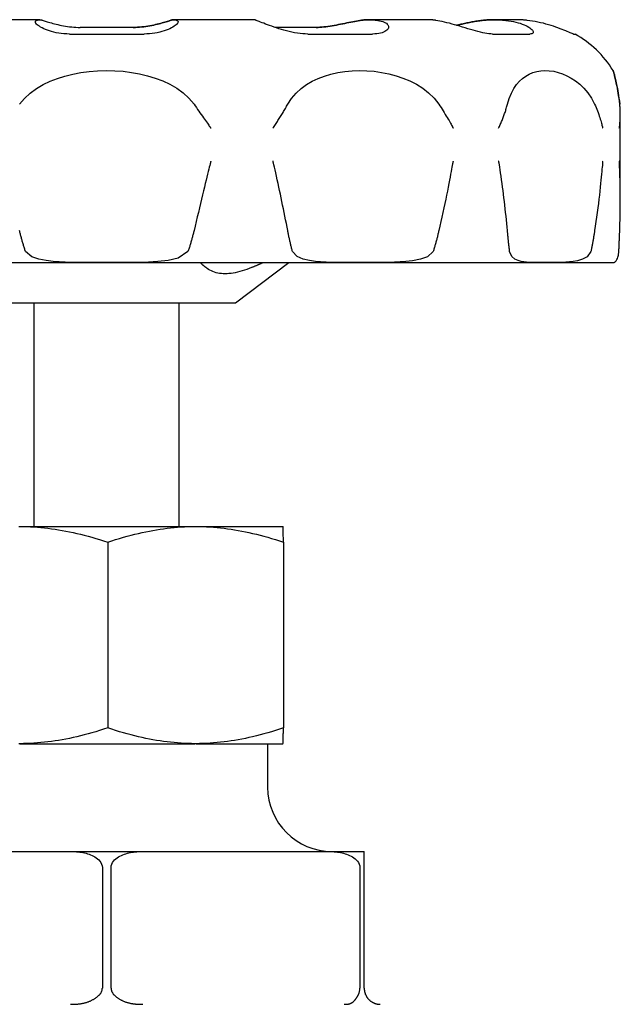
# Model space of a CAD drawing. Header units: millimetres. Extents: x 84 to 3814, y -7 to 443.
# Tile 6 of 8: x 441 to 478, y 257 to 318. Entities that reach past the tile are written whole.
import ezdxf

# ---------------------------------------------------------------- set-up
doc = ezdxf.new("R2010")
doc.units = ezdxf.units.MM
doc.layers.add('DETAIL', color=2, linetype='Continuous')

msp = doc.modelspace()

# ---------------------------------------------------------------- linework, layer by layer
at = {"layer": 'DETAIL'}
for p, q in [((441.764, 318.301), (436.837, 318.301)), ((450.101, 318.301), (450.095, 318.301)), ((455.027, 318.301), (450.101, 318.301)), ((462.247, 318.301), (462.243, 318.301)), ((465.853, 318.301), (462.247, 318.301)), ((470.021, 318.301), (470.019, 318.301)), ((471.34, 318.301), (470.021, 318.301)), ((447.577, 317.821), (444.287, 317.821)), ((458.952, 317.821), (456.382, 317.821)), ((443.612, 317.411), (448.253, 317.411)), ((458.427, 317.411), (462.446, 317.411)), ((469.892, 317.411), (472.212, 317.411)), ((474.937, 317.411), (475.03, 317.411)), ((477.84, 307.056), (477.84, 312.407)), ((414.467, 303.201), (477.392, 303.201)), ((453.93, 300.701), (457.252, 303.201)), ((437.93, 300.701), (453.93, 300.701)), ((441.43, 286.801), (441.43, 300.701)), ((450.43, 286.801), (450.43, 300.701)), ((440.465, 286.801), (440.534, 286.801)), ((440.534, 286.801), (451.415, 286.801)), ((451.415, 286.801), (451.483, 286.801)), ((451.483, 286.801), (456.88, 286.801)), ((456.88, 286.801), (456.88, 286.801)), ((445.989, 285.823), (445.989, 274.279)), ((456.909, 285.823), (456.909, 274.279)), ((440.534, 273.301), (440.465, 273.301)), ((440.534, 273.301), (451.415, 273.301)), ((451.483, 273.301), (451.415, 273.301)), ((451.483, 273.301), (456.88, 273.301)), ((455.93, 273.301), (455.93, 270.601)), ((456.88, 273.301), (456.88, 273.301)), ((432.185, 266.601), (443.674, 266.601)), ((443.674, 266.601), (448.185, 266.601)), ((448.185, 266.601), (459.674, 266.601)), ((459.674, 266.601), (461.93, 266.601)), ((461.93, 265.601), (461.93, 266.601)), ((445.658, 265.601), (445.658, 258.101)), ((446.201, 258.101), (446.201, 265.601)), ((461.658, 265.601), (461.658, 258.101)), ((461.93, 258.101), (461.93, 265.601))]:
    msp.add_line(p, q, dxfattribs=at)
at = {"layer": 'DETAIL', "flags": 128}
for points in [[(443.612, 317.411), (443.442, 317.414), (443.274, 317.424), (443.11, 317.441), (442.949, 317.463), (442.794, 317.491), (442.645, 317.524), (442.503, 317.562), (442.368, 317.603), (442.241, 317.647), (442.123, 317.693), (442.014, 317.742), (441.914, 317.791), (441.824, 317.841), (441.744, 317.89), (441.675, 317.939), (441.616, 317.986), (441.569, 318.032), (441.533, 318.075), (441.509, 318.115), (441.497, 318.152), (441.497, 318.186), (441.51, 318.215), (441.536, 318.24), (441.574, 318.261)], [(441.574, 318.261), (441.588, 318.267), (441.602, 318.272), (441.616, 318.277), (441.63, 318.281), (441.644, 318.285), (441.658, 318.289), (441.672, 318.292), (441.685, 318.294), (441.699, 318.296), (441.713, 318.298), (441.726, 318.299), (441.74, 318.3), (441.753, 318.301), (441.766, 318.301), (441.78, 318.301), (441.793, 318.3), (441.807, 318.299), (441.82, 318.297), (441.834, 318.296), (441.847, 318.293), (441.861, 318.29), (441.875, 318.287), (441.889, 318.284), (441.903, 318.28)], [(441.903, 318.28), (441.941, 318.268), (441.987, 318.254), (442.039, 318.237), (442.099, 318.218), (442.165, 318.197), (442.237, 318.175), (442.316, 318.151), (442.4, 318.126), (442.49, 318.1), (442.584, 318.073), (442.684, 318.046), (442.789, 318.02), (442.898, 317.993), (443.011, 317.967), (443.128, 317.943), (443.248, 317.92), (443.371, 317.898), (443.498, 317.879), (443.627, 317.862), (443.757, 317.847), (443.888, 317.836), (444.021, 317.828), (444.154, 317.823), (444.287, 317.821)], [(447.577, 317.821), (447.711, 317.823), (447.844, 317.828), (447.976, 317.836), (448.108, 317.847), (448.239, 317.862), (448.368, 317.879), (448.494, 317.898), (448.617, 317.92), (448.737, 317.943), (448.854, 317.968), (448.967, 317.993), (449.076, 318.02), (449.181, 318.047), (449.281, 318.073), (449.376, 318.1), (449.465, 318.126), (449.55, 318.151), (449.628, 318.175), (449.7, 318.197), (449.766, 318.218), (449.825, 318.237), (449.878, 318.254), (449.924, 318.268), (449.962, 318.28)], [(449.956, 318.28), (449.918, 318.268), (449.873, 318.254), (449.82, 318.237), (449.761, 318.218), (449.695, 318.198), (449.623, 318.175), (449.544, 318.151), (449.46, 318.126), (449.371, 318.1), (449.276, 318.074), (449.177, 318.047), (449.072, 318.02), (448.964, 317.994), (448.851, 317.968), (448.734, 317.943), (448.614, 317.92), (448.491, 317.899), (448.365, 317.879), (448.237, 317.862), (448.107, 317.848), (447.975, 317.836), (447.843, 317.828), (447.71, 317.823), (447.577, 317.821)], [(450.291, 318.261), (450.329, 318.24), (450.355, 318.215), (450.368, 318.186), (450.368, 318.152), (450.356, 318.115), (450.332, 318.075), (450.296, 318.032), (450.249, 317.986), (450.19, 317.939), (450.121, 317.89), (450.041, 317.84), (449.951, 317.791), (449.851, 317.741), (449.742, 317.693), (449.624, 317.647), (449.497, 317.603), (449.363, 317.562), (449.221, 317.524), (449.071, 317.491), (448.916, 317.463), (448.756, 317.441), (448.592, 317.424), (448.424, 317.414), (448.253, 317.411)], [(450.095, 318.301), (450.09, 318.301), (450.084, 318.301), (450.078, 318.301), (450.073, 318.3), (450.067, 318.3), (450.061, 318.3), (450.056, 318.299), (450.05, 318.299), (450.044, 318.298), (450.038, 318.297), (450.033, 318.297), (450.027, 318.296), (450.021, 318.295), (450.015, 318.294), (450.009, 318.293), (450.003, 318.292), (449.998, 318.29), (449.992, 318.289), (449.986, 318.288), (449.98, 318.286), (449.974, 318.285), (449.968, 318.283), (449.962, 318.281), (449.956, 318.28)], [(449.962, 318.28), (449.976, 318.284), (449.99, 318.287), (450.004, 318.29), (450.017, 318.293), (450.031, 318.296), (450.045, 318.297), (450.058, 318.299), (450.072, 318.3), (450.085, 318.301), (450.099, 318.301), (450.112, 318.301), (450.125, 318.3), (450.139, 318.299), (450.152, 318.298), (450.166, 318.296), (450.18, 318.294), (450.193, 318.292), (450.207, 318.289), (450.221, 318.285), (450.235, 318.281), (450.249, 318.277), (450.263, 318.272), (450.277, 318.267), (450.291, 318.261)], [(455.217, 318.261), (455.209, 318.265), (455.201, 318.268), (455.193, 318.271), (455.185, 318.274), (455.177, 318.276), (455.169, 318.279), (455.161, 318.281), (455.153, 318.284), (455.145, 318.286), (455.137, 318.288), (455.129, 318.29), (455.121, 318.291), (455.113, 318.293), (455.105, 318.294), (455.097, 318.296), (455.089, 318.297), (455.081, 318.298), (455.074, 318.299), (455.066, 318.299), (455.058, 318.3), (455.05, 318.3), (455.043, 318.301), (455.035, 318.301), (455.027, 318.301)], [(458.427, 317.411), (458.269, 317.414), (458.106, 317.424), (457.942, 317.441), (457.775, 317.463), (457.607, 317.491), (457.438, 317.524), (457.27, 317.562), (457.104, 317.603), (456.941, 317.647), (456.78, 317.693), (456.623, 317.742), (456.471, 317.791), (456.324, 317.84), (456.183, 317.89), (456.048, 317.939), (455.919, 317.986), (455.798, 318.032), (455.686, 318.075), (455.582, 318.115), (455.488, 318.152), (455.404, 318.186), (455.33, 318.215), (455.268, 318.24), (455.217, 318.261)], [(458.952, 317.821), (459.065, 317.823), (459.181, 317.828), (459.301, 317.836), (459.424, 317.847), (459.549, 317.862), (459.677, 317.879), (459.806, 317.898), (459.937, 317.92), (460.067, 317.943), (460.199, 317.968), (460.33, 317.993), (460.461, 318.02), (460.591, 318.047), (460.72, 318.073), (460.848, 318.1), (460.974, 318.126), (461.097, 318.151), (461.218, 318.175), (461.336, 318.197), (461.45, 318.218), (461.561, 318.237), (461.668, 318.254), (461.77, 318.268), (461.867, 318.28)], [(461.862, 318.28), (461.765, 318.268), (461.663, 318.254), (461.557, 318.237), (461.446, 318.218), (461.332, 318.198), (461.214, 318.175), (461.093, 318.151), (460.97, 318.126), (460.845, 318.1), (460.718, 318.074), (460.589, 318.047), (460.459, 318.02), (460.328, 317.994), (460.197, 317.968), (460.066, 317.943), (459.935, 317.92), (459.805, 317.899), (459.676, 317.879), (459.548, 317.862), (459.423, 317.848), (459.3, 317.836), (459.181, 317.828), (459.065, 317.823), (458.952, 317.821)], [(462.243, 318.301), (462.227, 318.301), (462.212, 318.301), (462.196, 318.301), (462.181, 318.3), (462.165, 318.3), (462.15, 318.3), (462.134, 318.299), (462.118, 318.299), (462.103, 318.298), (462.087, 318.297), (462.071, 318.297), (462.055, 318.296), (462.039, 318.295), (462.023, 318.294), (462.007, 318.293), (461.991, 318.292), (461.975, 318.29), (461.959, 318.289), (461.943, 318.288), (461.927, 318.286), (461.911, 318.285), (461.895, 318.283), (461.879, 318.281), (461.862, 318.28)], [(461.867, 318.28), (461.905, 318.284), (461.943, 318.287), (461.981, 318.29), (462.018, 318.293), (462.056, 318.296), (462.093, 318.297), (462.13, 318.299), (462.167, 318.3), (462.204, 318.301), (462.24, 318.301), (462.276, 318.301), (462.313, 318.3), (462.35, 318.299), (462.387, 318.298), (462.424, 318.296), (462.461, 318.294), (462.499, 318.292), (462.537, 318.289), (462.575, 318.285), (462.613, 318.281), (462.651, 318.277), (462.689, 318.272), (462.728, 318.267), (462.766, 318.261)], [(462.766, 318.261), (462.883, 318.24), (462.989, 318.215), (463.085, 318.186), (463.17, 318.152), (463.244, 318.115), (463.306, 318.075), (463.356, 318.032), (463.395, 317.986), (463.422, 317.939), (463.437, 317.89), (463.44, 317.84), (463.431, 317.791), (463.41, 317.741), (463.378, 317.693), (463.334, 317.647), (463.278, 317.603), (463.211, 317.562), (463.133, 317.524), (463.043, 317.491), (462.942, 317.463), (462.832, 317.441), (462.712, 317.424), (462.583, 317.414), (462.446, 317.411)], [(466.372, 318.261), (466.35, 318.265), (466.328, 318.268), (466.306, 318.271), (466.284, 318.274), (466.262, 318.276), (466.24, 318.279), (466.218, 318.281), (466.196, 318.284), (466.174, 318.286), (466.152, 318.288), (466.13, 318.29), (466.108, 318.291), (466.087, 318.293), (466.065, 318.294), (466.044, 318.296), (466.022, 318.297), (466.001, 318.298), (465.979, 318.299), (465.958, 318.299), (465.937, 318.3), (465.916, 318.3), (465.895, 318.301), (465.874, 318.301), (465.853, 318.301)], [(469.892, 317.411), (469.79, 317.414), (469.677, 317.424), (469.556, 317.441), (469.426, 317.463), (469.29, 317.491), (469.147, 317.524), (468.998, 317.562), (468.845, 317.603), (468.688, 317.647), (468.529, 317.694), (468.366, 317.742), (468.203, 317.791), (468.038, 317.841), (467.873, 317.89), (467.708, 317.939), (467.545, 317.986), (467.384, 318.032), (467.224, 318.075), (467.069, 318.115), (466.917, 318.152), (466.771, 318.186), (466.631, 318.215), (466.498, 318.24), (466.372, 318.261)], [(469.499, 318.28), (469.421, 318.273), (469.341, 318.265), (469.262, 318.256), (469.182, 318.247), (469.102, 318.236), (469.022, 318.225), (468.941, 318.213), (468.861, 318.201), (468.781, 318.187), (468.702, 318.174), (468.622, 318.159), (468.543, 318.144), (468.465, 318.129), (468.387, 318.114), (468.31, 318.098), (468.233, 318.082), (468.157, 318.065), (468.083, 318.049), (468.009, 318.033), (467.936, 318.017), (467.865, 318), (467.794, 317.985), (467.725, 317.969), (467.657, 317.954)], [(467.658, 317.954), (467.726, 317.969), (467.795, 317.984), (467.865, 318), (467.937, 318.016), (468.01, 318.032), (468.084, 318.049), (468.158, 318.065), (468.234, 318.081), (468.31, 318.097), (468.388, 318.113), (468.466, 318.129), (468.544, 318.144), (468.623, 318.159), (468.702, 318.173), (468.782, 318.187), (468.863, 318.201), (468.943, 318.213), (469.023, 318.225), (469.104, 318.236), (469.184, 318.247), (469.264, 318.256), (469.343, 318.265), (469.423, 318.273), (469.501, 318.28)], [(470.019, 318.301), (469.998, 318.301), (469.977, 318.301), (469.956, 318.301), (469.934, 318.3), (469.913, 318.3), (469.892, 318.3), (469.87, 318.299), (469.849, 318.299), (469.827, 318.298), (469.806, 318.297), (469.784, 318.297), (469.763, 318.296), (469.741, 318.295), (469.719, 318.294), (469.697, 318.293), (469.676, 318.292), (469.654, 318.29), (469.632, 318.289), (469.61, 318.288), (469.588, 318.286), (469.566, 318.285), (469.544, 318.283), (469.521, 318.281), (469.499, 318.28)], [(469.501, 318.28), (469.553, 318.284), (469.605, 318.287), (469.657, 318.29), (469.708, 318.293), (469.76, 318.296), (469.811, 318.297), (469.861, 318.299), (469.912, 318.3), (469.962, 318.301), (470.011, 318.301), (470.061, 318.301), (470.111, 318.3), (470.161, 318.299), (470.211, 318.298), (470.262, 318.296), (470.313, 318.294), (470.365, 318.292), (470.416, 318.289), (470.468, 318.285), (470.52, 318.281), (470.572, 318.277), (470.625, 318.272), (470.677, 318.267), (470.73, 318.261)], [(470.73, 318.261), (470.894, 318.24), (471.053, 318.215), (471.206, 318.186), (471.353, 318.152), (471.492, 318.115), (471.624, 318.075), (471.747, 318.032), (471.861, 317.986), (471.966, 317.939), (472.062, 317.89), (472.147, 317.84), (472.221, 317.791), (472.286, 317.741), (472.339, 317.693), (472.38, 317.647), (472.41, 317.603), (472.429, 317.562), (472.435, 317.524), (472.429, 317.491), (472.41, 317.463), (472.379, 317.441), (472.336, 317.424), (472.28, 317.414), (472.212, 317.411)], [(472.049, 318.261), (472.019, 318.265), (471.989, 318.268), (471.959, 318.271), (471.928, 318.274), (471.898, 318.276), (471.868, 318.279), (471.838, 318.281), (471.808, 318.284), (471.778, 318.286), (471.749, 318.288), (471.719, 318.29), (471.689, 318.291), (471.66, 318.293), (471.63, 318.294), (471.601, 318.296), (471.571, 318.297), (471.542, 318.298), (471.513, 318.299), (471.484, 318.299), (471.455, 318.3), (471.426, 318.3), (471.397, 318.301), (471.369, 318.301), (471.34, 318.301)], [(474.937, 317.411), (474.917, 317.414), (474.885, 317.424), (474.84, 317.441), (474.783, 317.463), (474.715, 317.491), (474.636, 317.524), (474.547, 317.562), (474.448, 317.603), (474.34, 317.647), (474.224, 317.693), (474.099, 317.742), (473.968, 317.791), (473.829, 317.841), (473.685, 317.89), (473.535, 317.939), (473.38, 317.986), (473.22, 318.032), (473.058, 318.075), (472.892, 318.115), (472.724, 318.152), (472.555, 318.186), (472.385, 318.215), (472.216, 318.24), (472.049, 318.261)], [(440.513, 313.042), (440.819, 313.411), (441.172, 313.736), (441.559, 314.02), (441.975, 314.265), (442.412, 314.475), (442.862, 314.651), (443.333, 314.8), (443.822, 314.921), (444.326, 315.016), (444.842, 315.084), (445.366, 315.126), (445.896, 315.141), (446.425, 315.13), (446.951, 315.092), (447.469, 315.027), (447.977, 314.936), (448.47, 314.817), (448.945, 314.672), (449.408, 314.495), (449.856, 314.284), (450.282, 314.036), (450.68, 313.748), (451.041, 313.418), (451.353, 313.042)], [(457.177, 313.042), (457.419, 313.41), (457.699, 313.735), (458.009, 314.018), (458.344, 314.263), (458.698, 314.473), (459.067, 314.649), (459.456, 314.798), (459.863, 314.92), (460.287, 315.015), (460.724, 315.084), (461.172, 315.126), (461.629, 315.141), (462.09, 315.13), (462.551, 315.092), (463.009, 315.028), (463.462, 314.936), (463.905, 314.818), (464.335, 314.672), (464.757, 314.496), (465.169, 314.285), (465.563, 314.036), (465.932, 313.749), (466.27, 313.418), (466.564, 313.042)], [(470.827, 313.042), (470.941, 313.41), (471.074, 313.735), (471.225, 314.018), (471.39, 314.263), (471.568, 314.473), (471.758, 314.649), (471.961, 314.798), (472.177, 314.92), (472.407, 315.015), (472.648, 315.084), (472.899, 315.126), (473.16, 315.141), (473.429, 315.13), (473.701, 315.092), (473.977, 315.028), (474.252, 314.936), (474.526, 314.818), (474.795, 314.672), (475.063, 314.496), (475.328, 314.285), (475.583, 314.036), (475.826, 313.749), (476.05, 313.418), (476.246, 313.042)], [(477.806, 313.042), (477.784, 313.233), (477.76, 313.412), (477.736, 313.581), (477.711, 313.739), (477.686, 313.887), (477.662, 314.024), (477.637, 314.152), (477.613, 314.27), (477.59, 314.38), (477.567, 314.48), (477.546, 314.572), (477.526, 314.656), (477.507, 314.734), (477.489, 314.805), (477.472, 314.869), (477.457, 314.926), (477.443, 314.976), (477.431, 315.02), (477.42, 315.057), (477.412, 315.087), (477.405, 315.111), (477.4, 315.128), (477.397, 315.138), (477.396, 315.141)], [(477.396, 315.141), (477.397, 315.138), (477.4, 315.128), (477.405, 315.112), (477.411, 315.089), (477.42, 315.059), (477.43, 315.023), (477.442, 314.98), (477.455, 314.93), (477.47, 314.874), (477.486, 314.811), (477.504, 314.742), (477.523, 314.665), (477.543, 314.581), (477.565, 314.489), (477.587, 314.388), (477.611, 314.278), (477.635, 314.159), (477.659, 314.031), (477.684, 313.893), (477.71, 313.744), (477.734, 313.585), (477.759, 313.415), (477.782, 313.234), (477.805, 313.042)], [(451.353, 313.042), (451.427, 312.938), (451.502, 312.834), (451.576, 312.729), (451.65, 312.625), (451.724, 312.521), (451.798, 312.416), (451.872, 312.311), (451.943, 312.211), (452.01, 312.115), (452.072, 312.026), (452.13, 311.944), (452.182, 311.868), (452.229, 311.801), (452.27, 311.742), (452.304, 311.692), (452.332, 311.652), (452.353, 311.622), (452.367, 311.602), (452.377, 311.589), (452.385, 311.579), (452.39, 311.572), (452.395, 311.568), (452.398, 311.566), (452.401, 311.565)], [(456.256, 311.565), (456.287, 311.599), (456.327, 311.659), (456.368, 311.721), (456.409, 311.783), (456.45, 311.847), (456.491, 311.91), (456.531, 311.973), (456.572, 312.036), (456.612, 312.099), (456.651, 312.162), (456.691, 312.225), (456.73, 312.288), (456.769, 312.351), (456.808, 312.414), (456.846, 312.477), (456.884, 312.54), (456.922, 312.603), (456.959, 312.666), (456.996, 312.729), (457.033, 312.791), (457.07, 312.854), (457.106, 312.917), (457.142, 312.979), (457.177, 313.042)], [(466.564, 313.042), (466.633, 312.938), (466.702, 312.834), (466.769, 312.73), (466.836, 312.626), (466.901, 312.522), (466.966, 312.417), (467.029, 312.313), (467.089, 312.212), (467.146, 312.117), (467.197, 312.027), (467.244, 311.945), (467.287, 311.87), (467.324, 311.802), (467.357, 311.743), (467.384, 311.693), (467.406, 311.653), (467.422, 311.622), (467.433, 311.603), (467.44, 311.589), (467.446, 311.579), (467.45, 311.572), (467.454, 311.568), (467.456, 311.566), (467.459, 311.565)], [(470.281, 311.565), (470.302, 311.599), (470.33, 311.659), (470.357, 311.721), (470.385, 311.783), (470.412, 311.847), (470.439, 311.91), (470.465, 311.973), (470.491, 312.036), (470.516, 312.099), (470.54, 312.162), (470.565, 312.225), (470.588, 312.288), (470.611, 312.351), (470.634, 312.414), (470.655, 312.477), (470.677, 312.54), (470.698, 312.603), (470.718, 312.666), (470.738, 312.729), (470.757, 312.791), (470.775, 312.854), (470.793, 312.917), (470.81, 312.979), (470.827, 313.042)], [(476.246, 313.042), (476.292, 312.938), (476.336, 312.834), (476.379, 312.73), (476.42, 312.626), (476.46, 312.522), (476.498, 312.417), (476.534, 312.313), (476.567, 312.212), (476.597, 312.117), (476.624, 312.027), (476.648, 311.945), (476.669, 311.87), (476.687, 311.802), (476.702, 311.743), (476.715, 311.693), (476.725, 311.653), (476.732, 311.622), (476.736, 311.603), (476.74, 311.589), (476.742, 311.579), (476.744, 311.572), (476.745, 311.568), (476.747, 311.566), (476.748, 311.565)], [(477.78, 311.565), (477.786, 311.599), (477.794, 311.659), (477.801, 311.72), (477.808, 311.783), (477.814, 311.846), (477.82, 311.91), (477.825, 311.973), (477.829, 312.036), (477.832, 312.099), (477.835, 312.162), (477.837, 312.225), (477.839, 312.288), (477.84, 312.351), (477.84, 312.414), (477.84, 312.477), (477.839, 312.54), (477.837, 312.603), (477.834, 312.666), (477.831, 312.729), (477.828, 312.791), (477.823, 312.854), (477.818, 312.917), (477.812, 312.979), (477.806, 313.042)], [(452.401, 309.511), (452.396, 309.505), (452.391, 309.49), (452.382, 309.46), (452.369, 309.41), (452.351, 309.338), (452.329, 309.246), (452.302, 309.135), (452.271, 309.005), (452.235, 308.858), (452.196, 308.695), (452.153, 308.515), (452.107, 308.32), (452.057, 308.111), (452.004, 307.889), (451.948, 307.654), (451.889, 307.407), (451.827, 307.149), (451.762, 306.881), (451.695, 306.604), (451.627, 306.321), (451.558, 306.038), (451.49, 305.755), (451.422, 305.472), (451.353, 305.189)], [(457.177, 305.189), (457.134, 305.415), (457.09, 305.641), (457.045, 305.867), (457, 306.093), (456.955, 306.319), (456.909, 306.545), (456.862, 306.771), (456.816, 306.997), (456.768, 307.223), (456.72, 307.449), (456.672, 307.675), (456.623, 307.901), (456.574, 308.128), (456.524, 308.354), (456.475, 308.579), (456.428, 308.788), (456.387, 308.974), (456.35, 309.136), (456.32, 309.27), (456.296, 309.373), (456.279, 309.442), (456.269, 309.483), (456.262, 309.503), (456.256, 309.511)], [(467.459, 309.511), (467.455, 309.505), (467.451, 309.49), (467.444, 309.46), (467.434, 309.409), (467.42, 309.337), (467.403, 309.245), (467.382, 309.134), (467.358, 309.004), (467.33, 308.857), (467.298, 308.693), (467.264, 308.513), (467.226, 308.318), (467.185, 308.109), (467.141, 307.886), (467.094, 307.651), (467.044, 307.404), (466.991, 307.147), (466.935, 306.879), (466.876, 306.602), (466.815, 306.319), (466.754, 306.036), (466.691, 305.754), (466.628, 305.471), (466.564, 305.189)], [(470.827, 305.189), (470.807, 305.415), (470.785, 305.641), (470.763, 305.867), (470.74, 306.093), (470.716, 306.319), (470.691, 306.545), (470.665, 306.771), (470.638, 306.997), (470.611, 307.223), (470.582, 307.449), (470.553, 307.675), (470.523, 307.901), (470.492, 308.128), (470.461, 308.354), (470.428, 308.579), (470.398, 308.788), (470.37, 308.974), (470.345, 309.136), (470.325, 309.27), (470.308, 309.373), (470.297, 309.442), (470.289, 309.483), (470.285, 309.503), (470.281, 309.511)], [(476.748, 309.511), (476.746, 309.505), (476.744, 309.49), (476.741, 309.46), (476.737, 309.409), (476.731, 309.337), (476.724, 309.245), (476.714, 309.134), (476.703, 309.004), (476.69, 308.857), (476.675, 308.693), (476.658, 308.513), (476.639, 308.318), (476.618, 308.109), (476.595, 307.886), (476.57, 307.651), (476.542, 307.404), (476.512, 307.147), (476.48, 306.879), (476.445, 306.602), (476.408, 306.319), (476.369, 306.036), (476.33, 305.754), (476.288, 305.471), (476.246, 305.189)], [(477.806, 305.189), (477.814, 305.414), (477.82, 305.64), (477.826, 305.865), (477.831, 306.091), (477.835, 306.316), (477.838, 306.542), (477.839, 306.768), (477.84, 306.993), (477.84, 307.219), (477.839, 307.445), (477.836, 307.67), (477.833, 307.896), (477.829, 308.122), (477.824, 308.347), (477.818, 308.572), (477.811, 308.782), (477.805, 308.97), (477.798, 309.133), (477.793, 309.267), (477.788, 309.371), (477.785, 309.441), (477.783, 309.482), (477.781, 309.503), (477.78, 309.511)], [(440.887, 303.886), (440.869, 303.939), (440.851, 303.993), (440.834, 304.046), (440.817, 304.1), (440.8, 304.154), (440.783, 304.208), (440.766, 304.262), (440.75, 304.316), (440.733, 304.37), (440.717, 304.424), (440.701, 304.479), (440.686, 304.533), (440.67, 304.587), (440.655, 304.642), (440.64, 304.696), (440.625, 304.751), (440.61, 304.805), (440.596, 304.86), (440.582, 304.915), (440.568, 304.969), (440.554, 305.024), (440.54, 305.079), (440.526, 305.134), (440.513, 305.189)], [(451.353, 305.189), (451.34, 305.134), (451.326, 305.079), (451.313, 305.024), (451.299, 304.969), (451.285, 304.915), (451.27, 304.86), (451.256, 304.805), (451.241, 304.751), (451.226, 304.696), (451.211, 304.642), (451.196, 304.587), (451.181, 304.533), (451.165, 304.479), (451.149, 304.424), (451.133, 304.37), (451.117, 304.316), (451.1, 304.262), (451.084, 304.208), (451.067, 304.154), (451.05, 304.1), (451.032, 304.046), (451.015, 303.993), (450.997, 303.939), (450.979, 303.886)], [(457.473, 303.886), (457.459, 303.939), (457.445, 303.993), (457.431, 304.046), (457.417, 304.1), (457.404, 304.154), (457.39, 304.208), (457.377, 304.262), (457.364, 304.316), (457.351, 304.37), (457.339, 304.424), (457.326, 304.479), (457.314, 304.533), (457.301, 304.587), (457.289, 304.642), (457.277, 304.696), (457.266, 304.751), (457.254, 304.805), (457.242, 304.86), (457.231, 304.915), (457.22, 304.969), (457.209, 305.024), (457.198, 305.079), (457.187, 305.134), (457.177, 305.189)], [(466.564, 305.189), (466.552, 305.134), (466.539, 305.079), (466.526, 305.024), (466.513, 304.969), (466.5, 304.915), (466.486, 304.86), (466.473, 304.805), (466.459, 304.751), (466.445, 304.696), (466.431, 304.642), (466.416, 304.587), (466.402, 304.533), (466.387, 304.479), (466.372, 304.424), (466.357, 304.37), (466.342, 304.316), (466.326, 304.262), (466.311, 304.208), (466.295, 304.154), (466.279, 304.1), (466.263, 304.046), (466.246, 303.993), (466.23, 303.939), (466.213, 303.886)], [(470.966, 303.886), (470.96, 303.939), (470.953, 303.993), (470.946, 304.046), (470.94, 304.1), (470.934, 304.154), (470.927, 304.208), (470.921, 304.262), (470.915, 304.316), (470.909, 304.37), (470.903, 304.424), (470.897, 304.479), (470.891, 304.533), (470.885, 304.587), (470.88, 304.642), (470.874, 304.696), (470.868, 304.751), (470.863, 304.805), (470.858, 304.86), (470.852, 304.915), (470.847, 304.969), (470.842, 305.024), (470.837, 305.079), (470.832, 305.134), (470.827, 305.189)], [(476.246, 305.189), (476.238, 305.134), (476.229, 305.079), (476.221, 305.024), (476.212, 304.969), (476.203, 304.915), (476.194, 304.86), (476.185, 304.805), (476.176, 304.751), (476.166, 304.696), (476.157, 304.642), (476.147, 304.587), (476.137, 304.533), (476.128, 304.479), (476.118, 304.424), (476.108, 304.37), (476.097, 304.316), (476.087, 304.262), (476.077, 304.208), (476.066, 304.154), (476.055, 304.1), (476.045, 304.046), (476.034, 303.993), (476.023, 303.939), (476.012, 303.886)], [(477.751, 303.886), (477.754, 303.939), (477.756, 303.993), (477.759, 304.046), (477.761, 304.1), (477.763, 304.154), (477.766, 304.208), (477.768, 304.262), (477.771, 304.316), (477.773, 304.37), (477.775, 304.424), (477.778, 304.479), (477.78, 304.533), (477.782, 304.587), (477.785, 304.642), (477.787, 304.696), (477.789, 304.751), (477.791, 304.805), (477.793, 304.86), (477.796, 304.915), (477.798, 304.969), (477.8, 305.024), (477.802, 305.079), (477.804, 305.134), (477.806, 305.189)], [(450.979, 303.886), (450.367, 303.477), (449.752, 303.338), (449.108, 303.263), (448.517, 303.227), (448.075, 303.214), (447.715, 303.207), (447.352, 303.204), (446.988, 303.202), (446.623, 303.201), (446.258, 303.201), (445.892, 303.201), (445.526, 303.201), (445.16, 303.201), (444.796, 303.202), (444.433, 303.204), (444.068, 303.208), (443.703, 303.216), (443.34, 303.228), (442.982, 303.248), (442.61, 303.277), (442.169, 303.33), (441.711, 303.418), (441.272, 303.561), (440.887, 303.886)], [(466.213, 303.886), (465.867, 303.568), (465.416, 303.41), (464.938, 303.317), (464.525, 303.267), (464.166, 303.24), (463.802, 303.222), (463.436, 303.211), (463.073, 303.205), (462.715, 303.202), (462.357, 303.201), (461.997, 303.201), (461.638, 303.201), (461.28, 303.201), (460.928, 303.201), (460.582, 303.203), (460.24, 303.206), (459.897, 303.212), (459.557, 303.224), (459.223, 303.244), (458.898, 303.273), (458.532, 303.325), (458.131, 303.419), (457.757, 303.575), (457.473, 303.886)], [(476.012, 303.886), (475.783, 303.568), (475.488, 303.41), (475.179, 303.317), (474.915, 303.267), (474.689, 303.24), (474.462, 303.222), (474.236, 303.211), (474.015, 303.205), (473.799, 303.202), (473.586, 303.201), (473.374, 303.201), (473.165, 303.201), (472.961, 303.201), (472.762, 303.201), (472.569, 303.203), (472.381, 303.206), (472.196, 303.212), (472.014, 303.224), (471.839, 303.244), (471.671, 303.273), (471.485, 303.325), (471.285, 303.419), (471.102, 303.575), (470.966, 303.886)], [(477.396, 303.201), (477.396, 303.201), (477.398, 303.201), (477.401, 303.201), (477.405, 303.201), (477.41, 303.202), (477.416, 303.202), (477.423, 303.203), (477.431, 303.205), (477.441, 303.207), (477.451, 303.211), (477.463, 303.215), (477.475, 303.221), (477.489, 303.228), (477.504, 303.238), (477.519, 303.25), (477.536, 303.264), (477.557, 303.284), (477.581, 303.312), (477.607, 303.35), (477.635, 303.398), (477.663, 303.46), (477.693, 303.543), (477.726, 303.675), (477.751, 303.886)], [(452.101, 302.888), (452.086, 302.9), (452.071, 302.912), (452.056, 302.924), (452.041, 302.937), (452.026, 302.949), (452.011, 302.961), (451.996, 302.974), (451.981, 302.987), (451.966, 302.999), (451.951, 303.012), (451.936, 303.025), (451.92, 303.038), (451.905, 303.051), (451.89, 303.064), (451.875, 303.078), (451.859, 303.091), (451.844, 303.104), (451.828, 303.118), (451.813, 303.131), (451.797, 303.145), (451.782, 303.159), (451.766, 303.173), (451.751, 303.187), (451.735, 303.201)], [(455.651, 303.201), (455.62, 303.187), (455.589, 303.173), (455.558, 303.159), (455.527, 303.145), (455.496, 303.131), (455.465, 303.118), (455.435, 303.104), (455.404, 303.091), (455.373, 303.078), (455.343, 303.064), (455.312, 303.051), (455.282, 303.038), (455.252, 303.025), (455.222, 303.012), (455.191, 302.999), (455.161, 302.987), (455.131, 302.974), (455.101, 302.961), (455.072, 302.949), (455.042, 302.937), (455.012, 302.924), (454.982, 302.912), (454.953, 302.9), (454.923, 302.888)], [(454.923, 302.888), (454.775, 302.829), (454.628, 302.775), (454.482, 302.726), (454.338, 302.681), (454.196, 302.641), (454.057, 302.606), (453.92, 302.576), (453.785, 302.552), (453.655, 302.532), (453.527, 302.518), (453.404, 302.51), (453.284, 302.507), (453.168, 302.51), (453.054, 302.518), (452.943, 302.532), (452.835, 302.552), (452.73, 302.576), (452.628, 302.606), (452.53, 302.641), (452.435, 302.681), (452.345, 302.726), (452.259, 302.775), (452.178, 302.829), (452.101, 302.888)], [(440.534, 286.801), (440.752, 286.799), (440.97, 286.793), (441.188, 286.784), (441.406, 286.772), (441.623, 286.757), (441.841, 286.738), (442.059, 286.716), (442.278, 286.691), (442.498, 286.663), (442.718, 286.631), (442.939, 286.596), (443.162, 286.558), (443.385, 286.516), (443.611, 286.471), (443.838, 286.423), (444.067, 286.371), (444.298, 286.315), (444.531, 286.256), (444.767, 286.193), (445.005, 286.127), (445.246, 286.057), (445.491, 285.983), (445.738, 285.905), (445.989, 285.823)], [(445.989, 285.823), (446.239, 285.905), (446.485, 285.983), (446.728, 286.057), (446.968, 286.127), (447.205, 286.193), (447.439, 286.256), (447.671, 286.315), (447.901, 286.371), (448.129, 286.423), (448.354, 286.471), (448.579, 286.516), (448.801, 286.558), (449.022, 286.596), (449.243, 286.631), (449.462, 286.663), (449.68, 286.691), (449.897, 286.716), (450.114, 286.738), (450.331, 286.757), (450.548, 286.772), (450.764, 286.784), (450.981, 286.793), (451.198, 286.799), (451.415, 286.801)], [(451.483, 286.801), (451.701, 286.799), (451.918, 286.793), (452.134, 286.784), (452.351, 286.772), (452.567, 286.757), (452.784, 286.738), (453.001, 286.716), (453.218, 286.691), (453.437, 286.663), (453.656, 286.631), (453.876, 286.596), (454.097, 286.558), (454.32, 286.516), (454.544, 286.471), (454.77, 286.423), (454.997, 286.371), (455.227, 286.315), (455.459, 286.256), (455.694, 286.193), (455.931, 286.127), (456.171, 286.057), (456.413, 285.983), (456.66, 285.905), (456.909, 285.823)], [(456.909, 285.823), (456.908, 285.905), (456.906, 285.983), (456.905, 286.056), (456.904, 286.126), (456.903, 286.193), (456.901, 286.255), (456.9, 286.314), (456.899, 286.37), (456.898, 286.422), (456.896, 286.47), (456.895, 286.515), (456.894, 286.557), (456.893, 286.595), (456.891, 286.63), (456.89, 286.662), (456.889, 286.69), (456.888, 286.716), (456.887, 286.738), (456.886, 286.756), (456.884, 286.772), (456.883, 286.784), (456.882, 286.793), (456.881, 286.799), (456.88, 286.801)], [(445.989, 274.279), (445.738, 274.197), (445.491, 274.119), (445.246, 274.045), (445.005, 273.975), (444.767, 273.908), (444.531, 273.846), (444.298, 273.787), (444.067, 273.731), (443.838, 273.679), (443.611, 273.631), (443.385, 273.586), (443.162, 273.544), (442.939, 273.506), (442.718, 273.471), (442.498, 273.439), (442.278, 273.411), (442.059, 273.385), (441.841, 273.364), (441.623, 273.345), (441.406, 273.33), (441.188, 273.317), (440.97, 273.309), (440.752, 273.303), (440.534, 273.301)], [(451.415, 273.301), (451.198, 273.303), (450.981, 273.309), (450.764, 273.317), (450.548, 273.33), (450.331, 273.345), (450.114, 273.364), (449.897, 273.385), (449.68, 273.411), (449.462, 273.439), (449.243, 273.471), (449.022, 273.506), (448.801, 273.544), (448.579, 273.586), (448.354, 273.631), (448.129, 273.679), (447.901, 273.731), (447.671, 273.787), (447.439, 273.846), (447.205, 273.908), (446.968, 273.975), (446.728, 274.045), (446.485, 274.119), (446.239, 274.197), (445.989, 274.279)], [(456.909, 274.279), (456.66, 274.197), (456.413, 274.119), (456.171, 274.045), (455.931, 273.975), (455.694, 273.908), (455.459, 273.846), (455.227, 273.787), (454.997, 273.731), (454.77, 273.679), (454.544, 273.631), (454.32, 273.586), (454.097, 273.544), (453.876, 273.506), (453.656, 273.471), (453.437, 273.439), (453.218, 273.411), (453.001, 273.385), (452.784, 273.364), (452.567, 273.345), (452.351, 273.33), (452.134, 273.317), (451.918, 273.309), (451.701, 273.303), (451.483, 273.301)], [(456.88, 273.301), (456.881, 273.303), (456.882, 273.309), (456.883, 273.318), (456.884, 273.33), (456.886, 273.346), (456.887, 273.364), (456.888, 273.386), (456.889, 273.411), (456.89, 273.44), (456.891, 273.472), (456.893, 273.507), (456.894, 273.545), (456.895, 273.587), (456.896, 273.632), (456.898, 273.68), (456.899, 273.732), (456.9, 273.787), (456.901, 273.846), (456.903, 273.909), (456.904, 273.975), (456.905, 274.045), (456.906, 274.119), (456.908, 274.197), (456.909, 274.279)], [(443.674, 266.601), (443.767, 266.6), (443.863, 266.597), (443.959, 266.592), (444.057, 266.585), (444.156, 266.576), (444.256, 266.564), (444.355, 266.549), (444.454, 266.532), (444.552, 266.511), (444.649, 266.488), (444.745, 266.461), (444.839, 266.43), (444.931, 266.396), (445.02, 266.359), (445.106, 266.317), (445.19, 266.27), (445.276, 266.214), (445.359, 266.151), (445.437, 266.08), (445.507, 266.003), (445.566, 265.918), (445.615, 265.819), (445.646, 265.714), (445.658, 265.601)], [(446.201, 265.601), (446.212, 265.713), (446.244, 265.819), (446.292, 265.915), (446.352, 266.002), (446.423, 266.081), (446.5, 266.152), (446.578, 266.212), (446.662, 266.265), (446.751, 266.315), (446.843, 266.359), (446.937, 266.399), (447.03, 266.434), (447.121, 266.463), (447.212, 266.488), (447.305, 266.511), (447.401, 266.53), (447.499, 266.548), (447.599, 266.562), (447.699, 266.574), (447.799, 266.584), (447.898, 266.592), (447.996, 266.597), (448.092, 266.6), (448.185, 266.601)], [(459.674, 266.601), (459.767, 266.6), (459.863, 266.597), (459.961, 266.592), (460.06, 266.584), (460.16, 266.574), (460.26, 266.562), (460.36, 266.548), (460.458, 266.53), (460.554, 266.511), (460.648, 266.488), (460.738, 266.463), (460.829, 266.434), (460.922, 266.399), (461.016, 266.359), (461.109, 266.315), (461.197, 266.265), (461.281, 266.212), (461.359, 266.152), (461.436, 266.081), (461.507, 266.002), (461.568, 265.915), (461.615, 265.819), (461.647, 265.713), (461.658, 265.601)], [(445.342, 257.572), (445.363, 257.589), (445.384, 257.606), (445.405, 257.623), (445.425, 257.641), (445.444, 257.659), (445.463, 257.678), (445.481, 257.697), (445.498, 257.716), (445.515, 257.735), (445.531, 257.755), (445.546, 257.777), (445.561, 257.798), (445.576, 257.821), (445.589, 257.845), (445.602, 257.869), (445.613, 257.894), (445.624, 257.919), (445.633, 257.945), (445.64, 257.971), (445.647, 257.997), (445.652, 258.023), (445.655, 258.049), (445.657, 258.075), (445.658, 258.101)], [(446.201, 258.101), (446.202, 258.075), (446.204, 258.049), (446.207, 258.023), (446.212, 257.998), (446.218, 257.973), (446.225, 257.948), (446.234, 257.923), (446.243, 257.899), (446.254, 257.875), (446.266, 257.852), (446.279, 257.829), (446.293, 257.806), (446.308, 257.784), (446.323, 257.762), (446.34, 257.741), (446.357, 257.72), (446.375, 257.699), (446.394, 257.68), (446.413, 257.66), (446.433, 257.642), (446.454, 257.623), (446.474, 257.606), (446.495, 257.588), (446.517, 257.572)], [(461.493, 257.572), (461.505, 257.589), (461.516, 257.606), (461.527, 257.623), (461.537, 257.641), (461.547, 257.659), (461.557, 257.678), (461.567, 257.697), (461.576, 257.716), (461.584, 257.735), (461.593, 257.755), (461.601, 257.777), (461.608, 257.798), (461.616, 257.821), (461.623, 257.845), (461.629, 257.869), (461.635, 257.894), (461.64, 257.919), (461.645, 257.945), (461.649, 257.971), (461.652, 257.997), (461.655, 258.023), (461.657, 258.049), (461.658, 258.075), (461.658, 258.101)], [(461.93, 258.101), (461.93, 258.075), (461.931, 258.049), (461.933, 258.023), (461.935, 257.998), (461.938, 257.973), (461.941, 257.948), (461.945, 257.923), (461.95, 257.899), (461.955, 257.875), (461.961, 257.852), (461.967, 257.829), (461.974, 257.806), (461.981, 257.784), (461.989, 257.762), (461.997, 257.741), (462.005, 257.72), (462.014, 257.699), (462.023, 257.68), (462.032, 257.66), (462.041, 257.642), (462.051, 257.623), (462.061, 257.606), (462.071, 257.588), (462.081, 257.572)], [(443.687, 257.101), (443.723, 257.101), (443.759, 257.101), (443.795, 257.102), (443.83, 257.103), (443.866, 257.104), (443.901, 257.105), (443.936, 257.106), (443.971, 257.108), (444.006, 257.11), (444.04, 257.112), (444.075, 257.115), (444.109, 257.117), (444.143, 257.12), (444.177, 257.124), (444.21, 257.127), (444.244, 257.131), (444.277, 257.135), (444.31, 257.14), (444.343, 257.145), (444.375, 257.15), (444.407, 257.156), (444.439, 257.162), (444.471, 257.168), (444.503, 257.175)], [(444.503, 257.175), (444.546, 257.185), (444.589, 257.196), (444.631, 257.207), (444.672, 257.219), (444.712, 257.232), (444.751, 257.245), (444.789, 257.259), (444.826, 257.273), (444.863, 257.288), (444.899, 257.304), (444.934, 257.32), (444.969, 257.337), (445.003, 257.354), (445.036, 257.372), (445.069, 257.39), (445.101, 257.409), (445.133, 257.428), (445.164, 257.447), (445.195, 257.467), (445.225, 257.487), (445.255, 257.508), (445.284, 257.529), (445.313, 257.55), (445.342, 257.572)], [(446.517, 257.572), (446.547, 257.549), (446.578, 257.527), (446.609, 257.505), (446.64, 257.484), (446.671, 257.463), (446.702, 257.443), (446.734, 257.423), (446.766, 257.404), (446.799, 257.385), (446.832, 257.367), (446.865, 257.349), (446.899, 257.332), (446.933, 257.316), (446.969, 257.3), (447.004, 257.285), (447.041, 257.27), (447.078, 257.256), (447.116, 257.242), (447.154, 257.229), (447.194, 257.217), (447.234, 257.205), (447.275, 257.194), (447.316, 257.184), (447.357, 257.175)], [(447.357, 257.175), (447.39, 257.168), (447.423, 257.161), (447.456, 257.155), (447.489, 257.149), (447.523, 257.144), (447.556, 257.139), (447.59, 257.134), (447.624, 257.13), (447.658, 257.126), (447.692, 257.123), (447.725, 257.119), (447.759, 257.116), (447.793, 257.114), (447.828, 257.111), (447.862, 257.109), (447.896, 257.107), (447.93, 257.106), (447.965, 257.105), (447.999, 257.103), (448.034, 257.102), (448.068, 257.102), (448.103, 257.101), (448.138, 257.101), (448.172, 257.101)], [(460.687, 257.101), (460.709, 257.101), (460.73, 257.101), (460.751, 257.102), (460.772, 257.103), (460.793, 257.104), (460.813, 257.105), (460.833, 257.106), (460.853, 257.108), (460.873, 257.11), (460.892, 257.112), (460.91, 257.115), (460.929, 257.117), (460.947, 257.12), (460.965, 257.124), (460.983, 257.127), (461, 257.131), (461.017, 257.135), (461.033, 257.14), (461.049, 257.145), (461.065, 257.15), (461.081, 257.156), (461.096, 257.162), (461.111, 257.168), (461.125, 257.175)], [(461.125, 257.175), (461.145, 257.185), (461.164, 257.196), (461.182, 257.207), (461.2, 257.219), (461.217, 257.231), (461.233, 257.244), (461.249, 257.258), (461.264, 257.272), (461.279, 257.287), (461.294, 257.303), (461.309, 257.319), (461.323, 257.335), (461.337, 257.352), (461.351, 257.37), (461.365, 257.388), (461.379, 257.407), (461.392, 257.426), (461.406, 257.445), (461.42, 257.465), (461.434, 257.486), (461.449, 257.507), (461.463, 257.528), (461.478, 257.55), (461.494, 257.572)], [(462.081, 257.572), (462.095, 257.55), (462.11, 257.529), (462.125, 257.507), (462.141, 257.486), (462.157, 257.466), (462.174, 257.445), (462.192, 257.425), (462.21, 257.406), (462.229, 257.387), (462.248, 257.369), (462.267, 257.352), (462.287, 257.334), (462.308, 257.318), (462.328, 257.302), (462.349, 257.287), (462.371, 257.272), (462.392, 257.257), (462.414, 257.244), (462.437, 257.231), (462.459, 257.218), (462.482, 257.206), (462.506, 257.195), (462.529, 257.185), (462.552, 257.175)], [(462.552, 257.175), (462.57, 257.168), (462.587, 257.161), (462.604, 257.155), (462.621, 257.15), (462.638, 257.144), (462.654, 257.139), (462.671, 257.135), (462.687, 257.131), (462.704, 257.127), (462.72, 257.123), (462.736, 257.12), (462.751, 257.117), (462.767, 257.114), (462.783, 257.112), (462.798, 257.11), (462.813, 257.108), (462.828, 257.106), (462.843, 257.105), (462.858, 257.103), (462.873, 257.103), (462.887, 257.102), (462.901, 257.101), (462.916, 257.101), (462.93, 257.101)]]:
    msp.add_lwpolyline(points, dxfattribs=at)
at = {"layer": 'DETAIL'}
for centre, radius, start, end in [((471.68, 311.551), 6.75, 32.13387, 60.24487), ((477.392, 303.961), 0.76, 270, 270.27946), ((459.93, 270.601), 4, 180, 270)]:
    msp.add_arc(centre, radius, start, end, dxfattribs=at)

doc.saveas('drawing.dxf')
